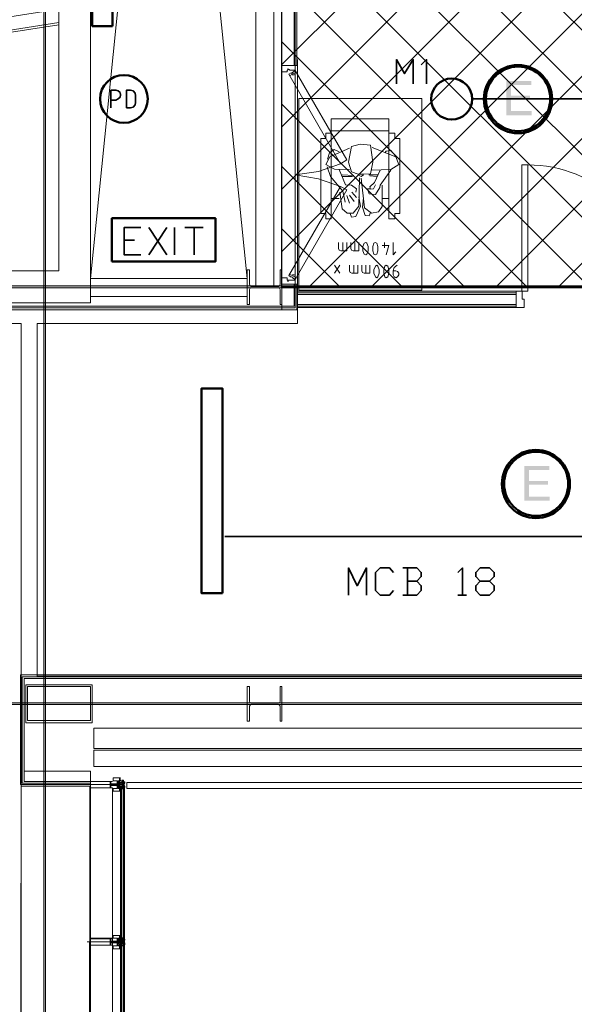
# Model space of a CAD drawing. Header units: millimetres. Extents: x 0.9 to 32.8, y 0.3 to 23.1.
# Tile 101 of 111: x 22.9 to 24.5, y 10.9 to 13.7. Entities that reach past the tile are written whole.
import ezdxf

# ---------------------------------------------------------------- set-up
doc = ezdxf.new("R2010")
doc.units = ezdxf.units.MM
doc.layers.add('PDF_Geometry', color=9, linetype='Continuous', true_color=0x808080)
doc.layers.add('PDF_Solid Fills', color=7, linetype='Continuous')

msp = doc.modelspace()

# ---------------------------------------------------------------- hatches: boundary and pattern name
h = msp.add_hatch()
h.set_pattern_fill('ANSI37', color=256, scale=0.04)
h.paths.add_polyline_path([(23.6753, 17.4844), (25.3141, 17.4844), (25.3141, 12.9763), (23.6753, 12.9763)])
at = {"layer": 'PDF_Solid Fills', "transparency": 33554559}
for points in [[(24.3936, 13.5696), (24.3219, 13.5696), (24.3219, 13.4712), (24.3953, 13.4712), (24.3953, 13.4829), (24.3353, 13.4829), (24.3353, 13.5162), (24.3903, 13.5162), (24.3903, 13.5279), (24.3353, 13.5279), (24.3353, 13.5579), (24.3936, 13.5579)], [(24.4453, 12.4613), (24.3736, 12.4613), (24.3736, 12.3613), (24.4469, 12.3613), (24.4469, 12.3729), (24.3869, 12.3729), (24.3869, 12.4079), (24.442, 12.4079), (24.442, 12.4179), (24.3869, 12.4179), (24.3869, 12.4496), (24.4453, 12.4496)]]:
    msp.add_hatch(color=256, dxfattribs=at).paths.add_polyline_path(points)
at = {"layer": 'PDF_Solid Fills', "true_color": 0x808080, "transparency": 33554559}
for points in [[(28.2152, 12.9762), (28.2152, 12.9796), (1.3427, 12.9796), (1.3427, 12.9746), (28.2152, 12.9746)], [(28.2152, 11.7763), (28.2152, 11.7796), (1.3427, 11.7796), (1.3427, 11.7746), (28.2152, 11.7746)]]:
    msp.add_hatch(color=8, dxfattribs=at).paths.add_polyline_path(points)

# ---------------------------------------------------------------- linework, layer by layer
msp.add_lwpolyline([(23.6753, 17.4844), (25.3141, 17.4844), (25.3141, 12.9763), (23.6753, 12.9763)], close=True)
at = {"layer": 'PDF_Geometry', "lineweight": 5}
msp.add_lwpolyline([(22.9937, 0.4233), (22.9937, 22.9325), (22.9937, 22.9143), (22.9887, 22.9143), (22.9887, 22.9325), (22.9887, 0.4233)], dxfattribs=at)
at = {"layer": 'PDF_Geometry', "lineweight": 18}
for points in [[(23.032, 13.0229), (21.612, 13.0229), (21.612, 12.9312), (23.1236, 12.9312), (23.1236, 20.2277), (15.0789, 20.2277), (15.0789, 20.136), (23.032, 20.136)], [(23.5753, 13.0013), (23.1236, 17.4595), (23.5753, 17.4595), (23.1236, 13.0013)], [(23.697, 13.6012), (23.7136, 13.6012), (23.7136, 13.6146), (23.6753, 13.6146), (23.6753, 13.5962), (23.6903, 13.5962), (23.6903, 13.6012), (23.692, 13.6012), (23.692, 13.6046), (23.6936, 13.6046), (23.6936, 13.6029), (23.697, 13.6029)], [(23.862, 13.3429), (23.8436, 13.3312), (23.6953, 13.5896), (23.702, 13.5929), (23.7036, 13.5912), (23.707, 13.5946), (23.7053, 13.5946), (23.7136, 13.5996)], [(24.0786, 12.9679), (24.0786, 13.5196), (23.7236, 13.5196), (23.7236, 12.9679)], [(23.787, 13.1879), (23.802, 13.1879), (23.802, 13.1729), (23.817, 13.1729), (23.817, 13.2312), (23.817, 13.4196), (23.802, 13.4196), (23.802, 13.4046), (23.787, 13.4046)], [(23.9836, 13.2312), (23.9836, 13.4196), (24.0003, 13.4196), (24.0003, 13.4046), (24.0153, 13.4046), (24.0153, 13.1879), (24.0003, 13.1879), (24.0003, 13.1729), (23.9836, 13.1729)], [(23.8753, 13.3812), (23.867, 13.3362), (23.8753, 13.3079), (23.8953, 13.3012), (23.9103, 13.3012), (23.9303, 13.3029), (23.937, 13.3362), (23.9303, 13.3846), (23.9003, 13.3879)], [(24.3836, 12.9646), (24.3836, 13.3279), (24.3669, 13.3279), (24.3669, 12.9646)], [(23.912, 13.1029), (23.9086, 13.0929), (23.9086, 13.0812), (23.912, 13.0712), (23.917, 13.0696), (23.9203, 13.0712), (23.9236, 13.0812), (23.9236, 13.0929), (23.9203, 13.1029), (23.917, 13.1046)], [(23.9403, 13.1029), (23.937, 13.0929), (23.937, 13.0812), (23.9403, 13.0712), (23.9436, 13.0696), (23.9486, 13.0712), (23.952, 13.0812), (23.952, 13.0929), (23.9486, 13.1029), (23.9436, 13.1046)], [(23.6753, 12.9263), (23.6703, 12.9263), (23.6703, 12.9696), (23.6686, 12.9729), (23.6653, 12.9746), (23.587, 12.9746), (23.5836, 12.9729), (23.582, 12.9696), (23.582, 12.9263), (23.5753, 12.9263), (23.5753, 13.0262), (23.582, 13.0262), (23.582, 12.9846), (23.5836, 12.9796), (23.587, 12.9779), (23.6653, 12.9779), (23.6686, 12.9796), (23.6703, 12.9846), (23.6703, 13.0262), (23.6753, 13.0262)], [(23.9453, 13.0362), (23.9403, 13.0262), (23.9403, 13.0162), (23.9453, 13.0062), (23.9486, 13.0029), (23.952, 13.0062), (23.9553, 13.0162), (23.9553, 13.0262), (23.952, 13.0362), (23.9486, 13.0396)], [(23.9719, 13.0362), (23.9686, 13.0262), (23.9686, 13.0162), (23.9719, 13.0062), (23.9753, 13.0029), (23.9803, 13.0062), (23.9836, 13.0162), (23.9836, 13.0262), (23.9803, 13.0362), (23.9753, 13.0396)], [(23.697, 12.9962), (23.7136, 12.9962), (23.7136, 12.9846), (23.6753, 12.9846), (23.6753, 13.0029), (23.6903, 13.0029), (23.6903, 12.9962), (23.692, 12.9962), (23.692, 12.9929), (23.6936, 12.9929), (23.6936, 12.9962)], [(24.3619, 12.9646), (24.3503, 12.9646), (24.3503, 12.9179), (24.3736, 12.9179), (24.3736, 12.9412), (24.367, 12.9412), (24.367, 12.9646)], [(25.5719, 12.028), (25.5719, 11.533), (23.2286, 11.533), (23.2286, 11.5496), (25.5569, 11.5496), (25.5552, 12.028)], [(23.1287, 11.7213), (23.1287, 11.8313), (22.937, 11.8313), (22.937, 11.7213)], [(23.1236, 11.728), (23.1236, 11.8263), (22.942, 11.8263), (22.942, 11.728)], [(23.6753, 11.7263), (23.6703, 11.7263), (23.6703, 11.7696), (23.6686, 11.773), (23.6653, 11.7746), (23.587, 11.7746), (23.5836, 11.773), (23.582, 11.7696), (23.582, 11.7263), (23.5753, 11.7263), (23.5753, 11.8263), (23.582, 11.8263), (23.582, 11.783), (23.5836, 11.7796), (23.587, 11.7779), (23.6653, 11.7779), (23.6686, 11.7796), (23.6703, 11.783), (23.6703, 11.8263), (23.6753, 11.8263)], [(25.3252, 11.648), (25.3252, 11.7063), (23.1336, 11.7063), (23.1336, 11.648)], [(25.5086, 11.5963), (25.5086, 11.643), (23.1336, 11.643), (23.1336, 11.5963)], [(23.187, 11.5346), (23.182, 11.5346), (23.182, 11.5413), (23.202, 11.5413), (23.202, 11.5463), (23.182, 11.5463), (23.182, 11.553), (23.187, 11.553), (23.1236, 11.553), (23.1236, 11.5346)], [(23.1803, 11.5346), (23.1803, 11.553), (23.1237, 11.553), (23.1237, 11.5346)], [(23.1903, 11.543), (23.1903, 11.5446), (23.182, 11.5446), (23.182, 11.543)], [(23.2053, 11.5463), (23.2053, 11.543), (23.2037, 11.5413), (23.202, 11.5413), (23.202, 11.5463)], [(23.2103, 11.5546), (23.2103, 11.5563), (23.207, 11.5563), (23.207, 11.5546)], [(23.2103, 11.5546), (23.2086, 11.5546), (23.207, 11.5546), (23.2086, 11.5546), (23.207, 11.5563), (23.2103, 11.5546), (23.207, 11.5563), (23.2086, 11.5563), (23.207, 11.5563), (23.2103, 11.5563), (23.2086, 11.5563)], [(23.2137, 11.553), (23.2137, 11.5546), (23.2186, 11.5546), (23.2186, 11.553), (23.2137, 11.553), (23.2137, 11.5563), (23.2186, 11.5563), (23.2186, 11.553)], [(23.2103, 11.5313), (23.2103, 11.533), (23.207, 11.533), (23.207, 11.5313)], [(23.207, 11.5296), (23.2103, 11.5296)], [(23.207, 11.5296), (23.2103, 11.5296)], [(23.207, 11.528), (23.2103, 11.528)], [(23.207, 11.528), (23.2103, 11.528)], [(23.207, 11.5263), (23.2103, 11.5263)], [(23.207, 11.5263), (23.2103, 11.5263)], [(23.2103, 10.583), (23.2103, 11.5363)], [(23.2137, 11.5346), (23.2137, 11.533), (23.2186, 11.533), (23.2186, 11.5346), (23.2137, 11.5346), (23.2137, 11.5313), (23.2186, 11.5313), (23.2186, 11.5346)], [(23.187, 11.0996), (23.182, 11.0996), (23.182, 11.093), (23.202, 11.093), (23.202, 11.088), (23.182, 11.088), (23.182, 11.0813), (23.187, 11.0813), (23.1236, 11.0813), (23.1236, 11.1013), (23.187, 11.1013)], [(23.1803, 11.0813), (23.1803, 11.0997), (23.1237, 11.0997), (23.1237, 11.0813)], [(23.1903, 11.0896), (23.1903, 11.0913), (23.182, 11.0913), (23.182, 11.0896)], [(23.2053, 11.0896), (23.2053, 11.093), (23.202, 11.093), (23.202, 11.088), (23.2037, 11.088)], [(23.2103, 11.108), (23.207, 11.108), (23.2086, 11.1063)], [(23.2103, 11.108), (23.207, 11.108)], [(23.2103, 11.1063), (23.207, 11.1063)], [(23.2103, 11.1063), (23.2086, 11.1047), (23.207, 11.1063)], [(23.2103, 11.1047), (23.207, 11.1047)], [(23.2103, 11.1013), (23.2103, 11.103), (23.207, 11.103), (23.207, 11.1013)], [(23.207, 11.083), (23.207, 11.0846)], [(23.2137, 11.0996), (23.2137, 11.1013), (23.2186, 11.1013), (23.2186, 11.0996), (23.2137, 11.0996), (23.2137, 11.103), (23.2186, 11.103), (23.2186, 11.0996)], [(23.2186, 11.083), (23.2203, 11.083), (23.2203, 11.0846), (23.2186, 11.0863)], [(23.2103, 11.078), (23.2103, 11.0796), (23.207, 11.0796), (23.207, 11.078)], [(23.207, 11.0763), (23.2086, 11.078), (23.2103, 11.0763)], [(23.207, 11.0746), (23.2086, 11.0763), (23.2103, 11.0746)], [(23.207, 11.0763), (23.2103, 11.0763)], [(23.207, 11.0746), (23.2103, 11.0746)], [(23.207, 11.073), (23.2086, 11.0746), (23.2103, 11.073)], [(23.207, 11.073), (23.2103, 11.073)], [(23.2137, 11.0813), (23.2137, 11.0796), (23.2186, 11.0796), (23.2186, 11.0813), (23.2137, 11.0813), (23.2137, 11.0796), (23.2186, 11.0796), (23.2186, 11.0813)]]:
    msp.add_lwpolyline(points, close=True, dxfattribs=at)
for points in [[(23.6753, 12.9112), (23.6753, 17.4344), (25.3986, 17.4344)], [(23.7136, 13.6146), (23.7136, 17.3961), (25.3502, 17.3961), (25.3502, 17.2344), (25.3786, 17.2344), (25.3719, 17.2344), (25.3719, 17.2294), (25.3452, 17.2294), (25.3452, 17.3911), (23.7186, 17.3911), (23.7186, 13.6146), (23.6753, 13.6146)], [(25.3786, 17.2395), (25.3553, 17.2395), (25.3553, 17.4011), (23.7103, 17.4011), (23.7103, 13.6146)], [(23.6003, 13.9212), (23.6003, 12.9796)], [(23.652, 13.9212), (23.652, 12.9796)], [(23.032, 13.7762), (22.4537, 13.6862), (22.4603, 13.6429), (23.032, 13.7312)], [(22.4603, 13.6479), (23.032, 13.7379)], [(23.7136, 13.6146), (23.7136, 13.6012), (23.7136, 13.6146)], [(23.6753, 13.5962), (23.6753, 13.0029)], [(23.717, 13.5946), (23.7086, 13.5912), (23.7103, 13.5879), (23.707, 13.5862), (23.7053, 13.5896), (23.697, 13.5846)], [(23.7136, 13.6012), (23.7136, 12.9846), (23.7136, 12.9962)], [(21.6404, 13.0229), (21.6404, 13.5146), (21.682, 13.5212), (21.6754, 13.5662), (21.5954, 13.5546), (21.5954, 12.9112), (23.7186, 12.9112), (23.7186, 12.9846), (23.6753, 12.9846)], [(23.7136, 12.9846), (23.7136, 12.9163), (21.6004, 12.9163), (21.6004, 13.5496), (21.677, 13.5612)], [(23.7103, 12.9846), (23.7103, 12.9212), (21.6054, 12.9212), (21.6054, 13.5446), (21.677, 13.5562)], [(23.817, 13.4196), (23.817, 13.4612), (23.9836, 13.4612), (23.9836, 13.4196)], [(23.817, 13.4262), (23.9836, 13.4262)], [(23.8703, 13.3146), (23.827, 13.3162), (23.802, 13.3296), (23.8136, 13.3512), (23.8703, 13.3762)], [(23.807, 13.3446), (23.812, 13.3629), (23.8253, 13.3729), (23.8403, 13.3662)], [(23.9336, 13.3129), (23.9886, 13.3146), (24.012, 13.3296), (24.0036, 13.3512), (23.9353, 13.3779)], [(24.002, 13.3546), (23.9886, 13.3696), (23.9753, 13.3679), (23.9719, 13.3629)], [(23.8436, 13.3312), (23.7803, 13.3096), (23.7136, 13.2996), (23.7803, 13.2879), (23.8436, 13.2663), (23.6953, 13.0096), (23.702, 13.0046), (23.7036, 13.0062), (23.707, 13.0046), (23.7053, 13.0029), (23.7136, 12.9979), (23.862, 13.2563), (23.8436, 13.2663)], [(23.857, 13.2212), (23.8503, 13.2529), (23.8153, 13.2946), (23.8053, 13.3229)], [(23.8403, 13.3146), (23.8586, 13.2712), (23.8753, 13.2696), (23.8903, 13.2596), (23.8886, 13.2496)], [(23.8486, 13.2996), (23.882, 13.2979)], [(23.8953, 13.2996), (23.9036, 13.2946), (23.9103, 13.2996)], [(23.9286, 13.2596), (23.922, 13.2596), (23.927, 13.2446), (23.9453, 13.2429), (23.957, 13.2629), (23.9586, 13.2696), (23.9886, 13.3129)], [(23.9253, 13.2996), (23.9503, 13.2996)], [(23.9453, 13.2712), (23.9386, 13.2596), (23.9303, 13.2579), (23.9286, 13.2646), (23.942, 13.2779), (23.9586, 13.3129)], [(23.9286, 13.2962), (23.9486, 13.2946)], [(23.8986, 13.2912), (23.897, 13.2096), (23.8803, 13.1896), (23.8636, 13.1896), (23.8486, 13.2013), (23.842, 13.2496)], [(23.8486, 13.2946), (23.8786, 13.2946)], [(23.9636, 13.2696), (23.9636, 13.2079), (23.9536, 13.1929), (23.9336, 13.1896), (23.9136, 13.2046), (23.9036, 13.2896)], [(23.862, 13.2396), (23.8703, 13.2179)], [(23.8703, 13.2412), (23.8836, 13.2229)], [(23.8769, 13.2496), (23.8903, 13.2346)], [(23.8403, 13.2312), (23.817, 13.2312)], [(23.897, 13.2362), (23.902, 13.2096), (23.8886, 13.1796), (23.8753, 13.1779), (23.872, 13.1879)], [(23.9303, 13.1913), (23.927, 13.1813), (23.9153, 13.1829), (23.907, 13.2062), (23.9103, 13.2329)], [(23.9836, 13.2312), (23.9653, 13.2312)], [(23.862, 13.1046), (23.862, 13.0812), (23.8453, 13.0812), (23.8403, 13.0829), (23.8386, 13.0879), (23.8386, 13.1046)], [(23.8503, 13.1046), (23.8503, 13.0812)], [(23.897, 13.1046), (23.897, 13.0812), (23.8803, 13.0812), (23.8753, 13.0829), (23.8736, 13.0879), (23.8736, 13.1046)], [(23.8853, 13.1046), (23.8853, 13.0812)], [(23.9703, 13.0896), (23.9703, 13.1046)], [(23.9953, 13.1046), (23.9953, 13.0696), (24.0036, 13.0779)], [(23.9753, 13.0696), (23.9836, 13.0963), (23.9636, 13.0963)], [(23.717, 13.0029), (23.7086, 13.0079), (23.7103, 13.0113), (23.707, 13.0129), (23.7053, 13.0096), (23.697, 13.0129)], [(23.842, 13.0396), (23.827, 13.0162)], [(23.842, 13.0162), (23.827, 13.0396)], [(23.8936, 13.0396), (23.8936, 13.0162), (23.8769, 13.0162), (23.872, 13.0179), (23.8703, 13.0229), (23.8703, 13.0396)], [(23.882, 13.0396), (23.882, 13.0162)], [(23.9286, 13.0396), (23.9286, 13.0162), (23.912, 13.0162), (23.907, 13.0179), (23.9053, 13.0229), (23.9053, 13.0396)], [(23.917, 13.0396), (23.917, 13.0162)], [(24.007, 13.0396), (23.9986, 13.0329), (23.9953, 13.0229), (23.9953, 13.0113), (23.9986, 13.0062), (24.0036, 13.0029), (24.0086, 13.0062), (24.012, 13.0113), (24.012, 13.0162), (24.0086, 13.0213), (24.0036, 13.0229), (23.9953, 13.0229)], [(23.7186, 12.9646), (24.3503, 12.9646), (24.3503, 12.9179), (23.7186, 12.9179)], [(23.7186, 12.9596), (24.3503, 12.9596)], [(23.1236, 12.9496), (23.5753, 12.9496)], [(23.7186, 12.9546), (24.3503, 12.9546)], [(24.3503, 12.9263), (23.7186, 12.9263)], [(24.3503, 12.9212), (23.7186, 12.9212)], [(23.1236, 11.548), (22.927, 11.548), (22.927, 11.8546), (25.3502, 11.8546), (25.3502, 12.0263), (25.3786, 12.0263), (25.3719, 12.0263), (25.3719, 12.0313), (25.3452, 12.0313), (25.3452, 11.8596), (22.922, 11.8596), (22.922, 11.5446), (23.1236, 11.5446)], [(25.3786, 12.0229), (25.3553, 12.0229), (25.3553, 11.8496), (22.932, 11.8496), (22.932, 11.553), (23.1236, 11.553), (23.1236, 10.5863)], [(22.932, 11.583), (23.1236, 11.583), (23.1236, 11.553)], [(23.1136, 11.5446), (23.222, 11.5446)], [(23.2053, 11.5513), (23.2053, 11.5546), (23.202, 11.5546), (23.202, 11.548), (23.2003, 11.548), (23.2003, 11.5463), (23.2003, 11.5546), (23.1886, 11.5546), (23.1886, 11.563), (23.2086, 11.563), (23.2103, 11.563)], [(23.2103, 11.5246), (23.2086, 11.5246), (23.1886, 11.5246), (23.1886, 11.533), (23.2003, 11.533), (23.2003, 11.5413), (23.2003, 11.5396), (23.202, 11.5396), (23.202, 11.533), (23.2053, 11.533), (23.2053, 11.5363), (23.2053, 11.5346), (23.207, 11.5346), (23.207, 11.538), (23.2137, 11.538), (23.2137, 11.5396)], [(23.2153, 11.548), (23.217, 11.548), (23.2153, 11.548), (23.222, 11.548), (23.222, 11.5463), (23.2137, 11.5463), (23.2137, 11.548), (23.2086, 11.548), (23.2086, 11.5463), (23.207, 11.5463), (23.202, 11.5463), (23.202, 11.5413), (23.207, 11.5413), (23.207, 11.5396), (23.202, 11.5396), (23.202, 11.548)], [(23.2053, 11.548), (23.207, 11.548), (23.202, 11.548), (23.202, 11.5463)], [(23.2037, 11.5463), (23.2037, 11.5413)], [(23.2053, 11.553), (23.2053, 11.5546), (23.207, 11.5546), (23.207, 11.5613), (23.2086, 11.5613)], [(23.2053, 11.5496), (23.2053, 11.5513), (23.2053, 11.553), (23.207, 11.553), (23.207, 11.5496), (23.2137, 11.5496), (23.2137, 11.548)], [(23.2153, 11.538), (23.2153, 11.5396), (23.217, 11.5396), (23.2153, 11.5396), (23.222, 11.5396), (23.222, 11.5413), (23.2137, 11.5413), (23.2137, 11.5396), (23.2086, 11.5396), (23.2086, 11.5413), (23.207, 11.5413), (23.207, 11.5396), (23.2053, 11.5396), (23.2053, 11.538), (23.2053, 11.5363)], [(23.207, 11.558), (23.2103, 11.558), (23.207, 11.558), (23.2103, 11.558), (23.2086, 11.558), (23.207, 11.5596), (23.2103, 11.5596), (23.207, 11.5596), (23.2103, 11.5596), (23.2086, 11.5596), (23.207, 11.5613), (23.2103, 11.5613), (23.207, 11.5613), (23.2103, 11.5613), (23.207, 11.5613)], [(23.207, 11.5546), (23.2103, 11.5563), (23.2086, 11.5546), (23.2103, 11.5563)], [(23.207, 11.5496), (23.207, 11.5513)], [(23.2186, 11.548), (23.2186, 11.5513), (23.2203, 11.5513), (23.2203, 11.5496), (23.2186, 11.548), (23.222, 11.548), (23.222, 11.5513), (23.2103, 11.5513)], [(23.2137, 11.553), (23.2186, 11.553), (23.2137, 11.553)], [(23.2137, 11.5513), (23.2186, 11.5513), (23.2137, 11.5513)], [(23.2186, 11.5396), (23.222, 11.5396), (23.222, 11.5363), (23.2186, 11.5363), (23.2203, 11.5363), (23.2203, 11.538), (23.2186, 11.5396), (23.2186, 11.5363), (23.2186, 10.583), (23.2137, 10.583), (23.2137, 11.5363), (23.2137, 10.583)], [(23.2153, 11.5496), (23.2153, 11.5513)], [(23.187, 11.5346), (23.187, 10.5863)], [(23.2086, 11.5263), (23.207, 11.5263), (23.207, 11.533), (23.2053, 11.533)], [(23.207, 11.538), (23.207, 11.5363)], [(23.2103, 11.5313), (23.207, 11.533), (23.2086, 11.5313), (23.207, 11.5313), (23.2086, 11.5313), (23.2103, 11.533), (23.207, 11.5313), (23.2103, 11.533), (23.2086, 11.533), (23.2103, 11.5313), (23.2086, 11.533), (23.207, 11.533), (23.2086, 11.533), (23.207, 11.5313)], [(23.2103, 11.5313), (23.2086, 11.5313), (23.2103, 11.5313)], [(23.2186, 11.5363), (23.222, 11.5363), (23.2103, 11.5363)], [(23.212, 11.5363), (23.212, 10.583)], [(23.2137, 11.5363), (23.2186, 11.5363), (23.2137, 11.5363)], [(23.2137, 11.5346), (23.2186, 11.5346), (23.2137, 11.5346)], [(23.2203, 11.5363), (23.2203, 10.583)], [(23.222, 11.5363), (23.222, 10.583), (23.222, 11.5363)], [(23.1136, 11.0913), (23.222, 11.0913)], [(23.2053, 11.1013), (23.207, 11.1013), (23.207, 11.1096), (23.2086, 11.1096), (23.1886, 11.1096), (23.1886, 11.1013), (23.2003, 11.1013), (23.2003, 11.093), (23.2003, 11.0947), (23.202, 11.0947), (23.202, 11.1013), (23.2053, 11.1013), (23.2053, 11.098), (23.2053, 11.0996), (23.207, 11.0996), (23.207, 11.0963), (23.2137, 11.0963), (23.2086, 11.0963)], [(23.2103, 11.0713), (23.2086, 11.0713), (23.1886, 11.0713), (23.1886, 11.0796), (23.2003, 11.0796), (23.2003, 11.088), (23.2003, 11.0863), (23.202, 11.0863), (23.202, 11.0796), (23.2053, 11.0796), (23.2053, 11.083)], [(23.2086, 11.088), (23.207, 11.088), (23.202, 11.088), (23.202, 11.093), (23.207, 11.093), (23.207, 11.0947), (23.202, 11.0947), (23.202, 11.0863)], [(23.2053, 11.0846), (23.2053, 11.0863), (23.207, 11.0863), (23.202, 11.0863), (23.202, 11.088)], [(23.2037, 11.088), (23.2037, 11.093)], [(23.2053, 11.0963), (23.2053, 11.098)], [(23.2086, 11.0947), (23.2086, 11.093), (23.207, 11.093), (23.207, 11.0947), (23.2053, 11.0947)], [(23.2053, 11.0813), (23.207, 11.0813), (23.207, 11.0846), (23.2137, 11.0846), (23.2137, 11.0863), (23.2086, 11.0863)], [(23.207, 11.1096), (23.2086, 11.108), (23.2103, 11.1096), (23.2086, 11.1096)], [(23.207, 11.1047), (23.2103, 11.1047)], [(23.2103, 11.1013), (23.2086, 11.1013), (23.207, 11.1013), (23.2086, 11.1013), (23.207, 11.103), (23.2103, 11.1013), (23.207, 11.103), (23.2086, 11.103), (23.207, 11.103), (23.2103, 11.103), (23.2086, 11.103), (23.2103, 11.103), (23.2086, 11.1013), (23.2103, 11.103), (23.207, 11.1013)], [(23.207, 11.0963), (23.207, 11.0996)], [(23.2103, 11.098), (23.222, 11.098), (23.2186, 11.098), (23.2186, 11.0963), (23.222, 11.0963), (23.222, 11.098), (23.2186, 11.098), (23.2203, 11.098), (23.2203, 11.0963), (23.2186, 11.0963)], [(23.2186, 11.0863), (23.222, 11.0863), (23.222, 11.083), (23.2103, 11.083)], [(23.2137, 11.0996), (23.2186, 11.0996), (23.2137, 11.0996)], [(23.2137, 11.098), (23.2186, 11.098), (23.2137, 11.098)], [(23.2153, 11.0963), (23.217, 11.0963), (23.217, 11.0947), (23.2153, 11.0947), (23.2203, 11.0947), (23.2203, 11.0963), (23.222, 11.0963), (23.222, 11.093), (23.2137, 11.093), (23.2137, 11.0947)], [(23.2153, 11.0863), (23.217, 11.0863), (23.2153, 11.0863), (23.222, 11.0863), (23.222, 11.088), (23.2137, 11.088)], [(23.2086, 11.073), (23.207, 11.073), (23.207, 11.0796), (23.2053, 11.0796)], [(23.2103, 11.078), (23.207, 11.0796), (23.2086, 11.078), (23.207, 11.078), (23.2086, 11.078), (23.2103, 11.0796), (23.207, 11.078), (23.2103, 11.0796), (23.2086, 11.0796), (23.2103, 11.078), (23.2086, 11.0796), (23.207, 11.0796), (23.2086, 11.0796), (23.207, 11.078)], [(23.2103, 11.078), (23.2086, 11.078), (23.2103, 11.078)], [(23.2137, 11.083), (23.2186, 11.083), (23.2137, 11.083), (23.2186, 11.083)], [(23.2137, 11.0813), (23.2186, 11.0813)]]:
    msp.add_lwpolyline(points, dxfattribs=at)
at = {"layer": 'PDF_Geometry', "color": 3, "lineweight": 50}
for points in [[(23.187, 13.7279), (23.187, 14.3196), (23.1287, 14.3196), (23.1287, 13.7279)], [(23.5036, 12.0946), (23.5036, 12.6846), (23.4436, 12.6846), (23.4436, 12.0946)]]:
    msp.add_lwpolyline(points, close=True, dxfattribs=at)
at = {"layer": 'PDF_Geometry', "color": 254, "lineweight": 18, "true_color": 0xdcdcdc}
for points in [[(25.2603, 13.8579), (25.3753, 13.8579), (25.3753, 13.0329), (25.2603, 13.0329), (25.2603, 13.8579), (25.2603, 11.8563), (22.9703, 11.8563), (22.9703, 12.8713), (23.7203, 12.8713), (23.7203, 13.6312)], [(12.1207, 9.473), (22.922, 9.473), (22.9236, 11.8563), (22.9236, 12.8713), (21.6204, 12.8713), (21.6204, 13.5029), (20.7537, 13.5029), (20.7537, 12.8713), (18.0655, 12.8713), (18.0655, 13.5029), (17.1989, 13.5029), (17.1989, 12.8713), (15.6705, 12.8713), (15.6705, 12.9696), (13.494, 12.9696), (13.494, 12.8713), (11.9907, 12.8713)]]:
    msp.add_lwpolyline(points, dxfattribs=at)
at = {"layer": 'PDF_Geometry', "color": 7, "lineweight": 35}
for points in [[(24.0053, 13.5612), (24.0053, 13.6312), (24.0286, 13.5912), (24.0536, 13.6312), (24.0536, 13.5612)], [(24.092, 13.5612), (24.092, 13.6312), (24.0769, 13.6162)], [(23.182, 13.4929), (23.182, 13.5429), (23.197, 13.5429), (23.2037, 13.5412), (23.2086, 13.5362), (23.2103, 13.5296), (23.2086, 13.5229), (23.2037, 13.5179), (23.197, 13.5146), (23.182, 13.5146)], [(24.8136, 13.5179), (24.2236, 13.5179)], [(23.2687, 13.0696), (23.2203, 13.0696), (23.2203, 13.1479), (23.2687, 13.1479)], [(23.292, 13.0696), (23.3437, 13.1479)], [(23.292, 13.1479), (23.3437, 13.0696)], [(23.3653, 13.0696), (23.3653, 13.1479)], [(23.3953, 13.1479), (23.4487, 13.1479)], [(23.422, 13.1479), (23.422, 13.0696)], [(23.2203, 13.1112), (23.2503, 13.1112)], [(24.7403, 12.2579), (23.5103, 12.2579)], [(23.867, 12.0896), (23.867, 12.1679), (23.892, 12.1163), (23.9186, 12.1679), (23.9186, 12.0896)], [(23.997, 12.103), (23.9853, 12.0896), (23.9586, 12.0896), (23.9453, 12.103), (23.9453, 12.1546), (23.9586, 12.1679), (23.9853, 12.1679), (23.997, 12.1546)], [(24.0636, 12.1296), (24.0769, 12.1429), (24.0769, 12.1546), (24.0636, 12.1679), (24.0236, 12.1679)], [(24.037, 12.1679), (24.037, 12.0896)], [(24.1819, 12.1546), (24.1953, 12.1679), (24.1953, 12.0896)], [(24.2736, 12.1296), (24.2869, 12.1163), (24.2869, 12.103), (24.2736, 12.0896), (24.2469, 12.0896), (24.2336, 12.103), (24.2336, 12.1163), (24.2469, 12.1296), (24.2736, 12.1296), (24.2869, 12.1429), (24.2869, 12.1546), (24.2736, 12.1679), (24.2469, 12.1679), (24.2336, 12.1546), (24.2336, 12.1429), (24.2469, 12.1296)], [(24.0236, 12.0896), (24.0636, 12.0896), (24.0769, 12.103), (24.0769, 12.1163), (24.0636, 12.1296), (24.037, 12.1296)], [(24.1819, 12.0896), (24.207, 12.0896)], [(23.2203, 11.5513), (23.2203, 11.553)], [(23.2203, 11.5496), (23.222, 11.5513), (23.2203, 11.5496)], [(23.2203, 11.548), (23.2203, 11.5496), (23.222, 11.5496), (23.2203, 11.548), (23.222, 11.5496), (23.222, 11.548)], [(23.2203, 11.5396), (23.2203, 11.538), (23.222, 11.538), (23.2203, 11.5396), (23.222, 11.538), (23.222, 11.5396)], [(23.2203, 11.538), (23.222, 11.5363), (23.2203, 11.538)], [(23.2203, 11.5363), (23.2203, 11.538)], [(23.2203, 11.098), (23.222, 11.098), (23.2203, 11.0963), (23.222, 11.098), (23.222, 11.0963)], [(23.2203, 11.0963), (23.222, 11.0963), (23.2203, 11.0963)], [(23.2203, 11.0863), (23.2203, 11.0846), (23.222, 11.0846), (23.2203, 11.0863), (23.222, 11.0846)], [(23.2203, 11.0846), (23.222, 11.083), (23.2203, 11.0846)], [(23.2203, 11.083), (23.2203, 11.0846)], [(23.222, 11.0863), (23.222, 11.088)]]:
    msp.add_lwpolyline(points, dxfattribs=at)
msp.add_lwpolyline([(23.227, 13.4929), (23.2387, 13.4929), (23.247, 13.4946), (23.252, 13.5012), (23.2536, 13.5079), (23.2536, 13.5279), (23.252, 13.5346), (23.247, 13.5412), (23.2387, 13.5429), (23.227, 13.5429)], close=True, dxfattribs=at)
at = {"layer": 'PDF_Geometry', "lineweight": 18}
msp.add_lwpolyline([(25.1036, 13.3279, 0.423981), (24.7436, 12.9646, 0.423981), (24.3836, 13.3279)], format="xyb", dxfattribs=at)
at = {"layer": 'PDF_Geometry', "color": 4, "lineweight": 50}
msp.add_lwpolyline([(23.1853, 13.0496), (23.4836, 13.0496), (23.4836, 13.1746), (23.1853, 13.1746)], close=True, dxfattribs=at)
at = {"layer": 'PDF_Geometry', "lineweight": 5}
for points in [[(28.2152, 12.9762), (28.2152, 12.9796), (1.3427, 12.9796), (1.3427, 12.9746), (28.2152, 12.9746)], [(28.2152, 11.7763), (28.2152, 11.7796), (1.3427, 11.7796), (1.3427, 11.7746), (28.2152, 11.7746)]]:
    msp.add_lwpolyline(points, close=True, dxfattribs=at)
at = {"layer": 'PDF_Geometry', "color": 254, "lineweight": 18, "true_color": 0xdcdcdc}
msp.add_lwpolyline([(22.9236, 11.5396), (22.9236, 10.6463), (23.1203, 10.6463), (23.122, 11.5396)], close=True, dxfattribs=at)
at = {"layer": 'PDF_Geometry', "color": 4, "lineweight": 50}
for centre, radius in [((24.3555, 13.5175), 0.0982), ((24.3558, 13.5184), 0.0928), ((24.4071, 12.4092), 0.0982), ((24.4079, 12.4099), 0.0924)]:
    msp.add_circle(centre, radius, dxfattribs=at)
at = {"layer": 'PDF_Geometry', "color": 3, "lineweight": 50}
for centre, radius in [((23.2198, 13.5181), 0.0688), ((24.1645, 13.5177), 0.0591)]:
    msp.add_circle(centre, radius, dxfattribs=at)
at = {"layer": 'PDF_Solid Fills', "color": 8, "lineweight": 5, "true_color": 0x808080, "transparency": 33554559}
msp.add_solid([(22.9937, 0.4233), (22.9937, 22.9326), (22.9887, 0.4233), (22.9887, 22.9326)], dxfattribs=at)

doc.saveas('drawing.dxf')
